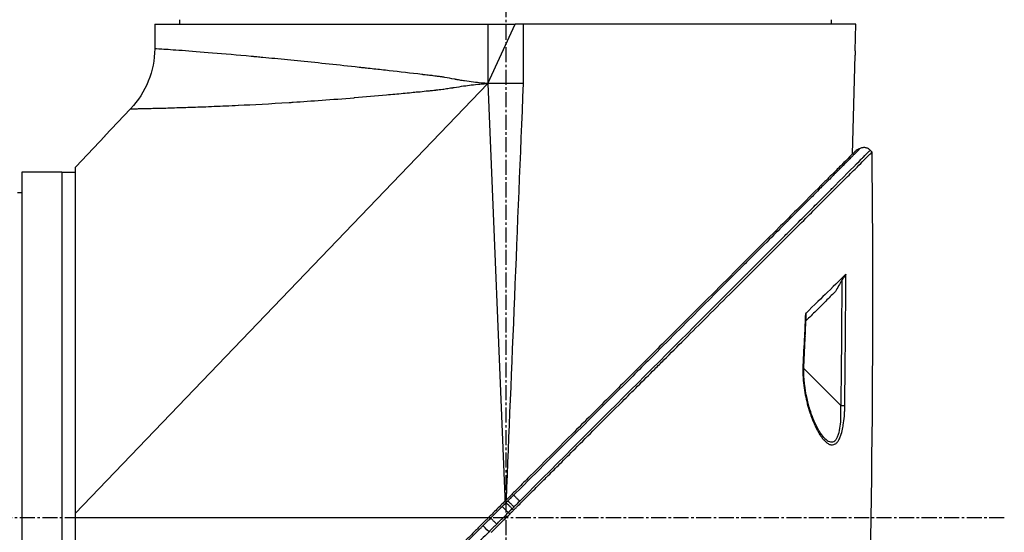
# Model space of a CAD drawing. Header units: millimetres. Extents: x 0 to 4378, y 0 to 2376.
# Tile 143 of 256: x 292 to 403, y 1587 to 1645. Entities that reach past the tile are written whole.
import ezdxf

# ---------------------------------------------------------------- set-up
doc = ezdxf.new("R2010")
doc.units = ezdxf.units.MM
doc.header["$LTSCALE"] = 0.2
doc.linetypes.add('CENTER2', pattern=[1.125, 0.75, -0.125, 0.125, -0.125])
doc.layers.add('02_Center Line', color=1, linetype='CENTER2')

# ---------------------------------------------------------------- blocks, each defined once
blk = doc.blocks.new('Blk$A45R2-4W24Z')
for p, q in [((-150.15, 1041.9), (-112.7, 1041.9)), ((-150.07, 1038.9), (-150.15, 1041.9)), ((-147.41, 1041.9), (-147.42, 1042.4)), ((-112.7, 1041.9), (-111.78, 1041.9)), ((-112.7, 1035.2), (-112.7, 1041.9)), ((-108.7, 1041.9), (-111.78, 1041.9)), ((-108.7, 1035.2), (-111.78, 1041.9)), ((-71.18, 1041.9), (-108.7, 1041.9)), ((-108.7, 1041.9), (-108.7, 1035.2)), ((-73.99, 1041.9), (-73.98, 1042.4)), ((-71.18, 1041.9), (-71.16, 1039.12)), ((-149.77, 1027.25), (-150.06, 1038.4)), ((-112.7, 1035.2), (-108.7, 1035.2)), ((-108.7, 1035.2), (-110.6, 988.58)), ((-62.2, 986.72), (-108.7, 1035.2)), ((-68.44, 1032.35), (-65.56, 1029.3)), ((-65.56, 1029.3), (-65.57, 1029.3)), ((-62.27, 1025.8), (-65.57, 1029.3)), ((-151.77, 1027.68), (-151.98, 1027.47)), ((-150.19, 1027.43), (-150.19, 1027.43)), ((-149.73, 1025.63), (-149.73, 1025.63)), ((-62.2, 1025.73), (-62.2, 986.72)), ((-60.7, 1025.2), (-62.2, 1025.2)), ((-60.7, 1025.2), (-60.7, 947.2)), ((-60.7, 1025.2), (-60.7, 947.2)), ((-60.7, 1025.2), (-56.2, 1025.2)), ((-56.2, 1025.2), (-56.2, 947.2)), ((-55.7, 1022.91), (-56.2, 1022.92)), ((-146.99, 1010.89), (-146.99, 1010.89)), ((-148.45, 998.9), (-144.27, 1003.07)), ((-111.34, 1001.88), (-111.34, 1001.88)), ((-148.89, 998.46), (-148.89, 998.46)), ((-111.15, 997.21), (-111.15, 997.21)), ((-146.54, 995.28), (-146.54, 995.28)), ((-147.55, 994.46), (-147.55, 994.46)), ((-110.6, 988.58), (-110.62, 988.1)), ((-111.43, 987.25), (-111.59, 987.09)), ((-111.15, 986.65), (-110.99, 986.81)), ((-108.72, 986.2), (-62.2, 986.2)), ((-62.2, 986.72), (-62.2, 986.2)), ((-62.2, 986.2), (-62.2, 947.2)), ((-62.2, 986.2), (-62.2, 947.2))]:
    blk.add_line(p, q)
blk.add_arc((-61.16, 1039.21), 10, 180.5, 223.2998)
for centre, major_axis, ratio, start_param, end_param in [((-62.26, 1025.81), (0.645, -0.685), 0.008693, 4.712313, 4.818503), ((-62.26, 1025.81), (-0.645, 0.685), 0.008695, 1.57072, 1.676912), ((785.76, 1050.58), (813.93, -452.4), 0.999756, 3.693419, 3.696148), ((-143.95, 1006.71), (-0.499, -0.023), 0.017721, 5.66269, 6.283185), ((766.21, 1049.66), (798.98, -438.97), 0.999758, 3.691233, 3.694845), ((-143.79, 1003.43), (-0.499, -0.025), 0.017652, 5.653988, 6.283186), ((-111.51, 987.34), (58.38, -58.45), 0.000062, 4.699287, 4.710413), ((-110.99, 986.81), (0.707, 0.707), 0.000111, 0.256124, 1.570796), ((-108.83, 984.65), (0.707, 0.708), 0.013159, 4.712381, 6.026413)]:
    blk.add_ellipse(centre, major_axis=major_axis, ratio=ratio, start_param=start_param, end_param=end_param)
for points, knots in [([(-150.07, 1038.9), (-150.07, 1038.85), (-150.07, 1038.8), (-150.06, 1038.69), (-150.06, 1038.64), (-150.06, 1038.55), (-150.06, 1038.51), (-150.06, 1038.45), (-150.06, 1038.42), (-150.06, 1038.41), (-150.06, 1038.4), (-150.06, 1038.4), (-150.06, 1038.4), (-150.06, 1038.4), (-150.06, 1038.4), (-150.06, 1038.4), (-150.06, 1038.4), (-150.06, 1038.4)], [-0.15745551, -0.15745551, -0.15745551, -0.15745551, -0.14166117, -0.14166117, -0.12412913, -0.12412913, -0.1081014, -0.1081014, -0.0880942, -0.0880942, -0.08251292, -0.08251292, -0.08028474, -0.08028474, -0.07872837, -0.07872837, -0.07872826, -0.07872826, -0.07872826, -0.07872826]), ([(-108.7, 1035.2), (-108.23, 1035.22), (-107.68, 1035.27), (-106.75, 1035.39), (-106.42, 1035.44), (-105.89, 1035.52), (-105.62, 1035.56), (-105.29, 1035.62), (-105.13, 1035.65), (-105.04, 1035.67), (-105.01, 1035.67), (-104.98, 1035.68), (-104.97, 1035.68), (-104.53, 1035.76), (-104.16, 1035.83), (-103.7, 1035.91), (-103.56, 1035.93), (-103.37, 1035.96), (-103.29, 1035.97), (-103.19, 1035.99), (-103.15, 1035.99), (-103.13, 1036), (-103.12, 1036), (-103.11, 1036), (-103.11, 1036), (-103.03, 1036.01), (-102.83, 1036.03), (-102.37, 1036.09), (-102.19, 1036.11), (-101.87, 1036.15), (-101.76, 1036.16), (-101.59, 1036.18), (-101.49, 1036.19), (-101.38, 1036.2), (-101.32, 1036.21), (-101.29, 1036.21), (-101.28, 1036.22), (-101.27, 1036.22), (-100, 1036.37), (-98.77, 1036.51), (-97, 1036.71), (-96.42, 1036.77), (-95.57, 1036.87), (-95.15, 1036.91), (-94.66, 1036.97), (-94.42, 1036.99), (-94.3, 1037.01), (-94.25, 1037.01), (-94.22, 1037.02), (-94.2, 1037.02), (-91.86, 1037.28), (-89.66, 1037.51), (-86.61, 1037.82), (-85.63, 1037.91), (-84.23, 1038.05), (-83.78, 1038.09), (-83.11, 1038.15), (-82.78, 1038.18), (-82.41, 1038.22), (-82.22, 1038.24), (-82.13, 1038.24), (-82.09, 1038.25), (-82.06, 1038.25), (-82.05, 1038.25), (-80.47, 1038.4), (-79, 1038.52), (-76.37, 1038.74), (-75.21, 1038.83), (-73.27, 1038.98), (-72.5, 1039.03), (-71.44, 1039.1), (-71.16, 1039.12), (-71.16, 1039.12)], [0, 0, 0, 0, 0.03125, 0.03125, 0.046875, 0.046875, 0.054688, 0.058594, 0.060547, 0.061523, 0.062012, 0.062012, 0.0625, 0.0625, 0.078125, 0.078125, 0.085938, 0.085938, 0.089844, 0.091797, 0.092773, 0.093262, 0.093506, 0.093506, 0.09375, 0.09375, 0.109375, 0.109375, 0.117188, 0.117188, 0.121094, 0.121094, 0.123047, 0.124023, 0.124512, 0.124878, 0.124878, 0.125, 0.125, 0.1875, 0.1875, 0.21875, 0.21875, 0.234375, 0.242188, 0.246094, 0.248047, 0.249023, 0.249023, 0.25, 0.25, 0.375, 0.375, 0.4375, 0.4375, 0.46875, 0.46875, 0.484375, 0.492188, 0.496094, 0.498047, 0.499023, 0.499023, 0.5, 0.5, 0.625, 0.625, 0.75, 0.75, 0.875, 0.875, 1, 1, 1, 1]), ([(-68.44, 1032.35), (-68.44, 1032.35), (-68.49, 1032.35), (-68.62, 1032.35), (-68.69, 1032.35), (-68.77, 1032.36), (-68.87, 1032.36), (-68.92, 1032.36), (-68.98, 1032.36), (-69.04, 1032.36), (-69.07, 1032.36), (-69.1, 1032.36), (-69.13, 1032.36), (-69.15, 1032.36), (-69.17, 1032.36), (-69.19, 1032.36), (-69.19, 1032.36), (-69.2, 1032.36), (-69.21, 1032.36), (-69.22, 1032.36), (-69.22, 1032.36), (-69.23, 1032.36), (-69.23, 1032.36), (-69.23, 1032.36), (-69.23, 1032.36), (-69.23, 1032.36), (-69.24, 1032.36), (-69.24, 1032.36), (-69.36, 1032.37), (-69.49, 1032.37), (-69.66, 1032.37), (-69.74, 1032.37), (-69.83, 1032.38), (-69.92, 1032.38), (-69.97, 1032.38), (-70.02, 1032.38), (-70.07, 1032.38), (-70.1, 1032.38), (-70.13, 1032.38), (-70.15, 1032.38), (-70.17, 1032.38), (-70.18, 1032.38), (-70.19, 1032.38), (-70.2, 1032.38), (-70.21, 1032.38), (-70.22, 1032.38), (-70.22, 1032.38), (-70.23, 1032.38), (-70.23, 1032.38), (-70.23, 1032.38), (-70.24, 1032.38), (-70.24, 1032.38), (-70.38, 1032.39), (-70.55, 1032.39), (-70.78, 1032.4), (-70.89, 1032.4), (-71.02, 1032.4), (-71.16, 1032.41), (-71.23, 1032.41), (-71.3, 1032.41), (-71.38, 1032.41), (-71.41, 1032.41), (-71.45, 1032.41), (-71.49, 1032.41), (-71.51, 1032.42), (-71.53, 1032.42), (-71.55, 1032.42), (-71.57, 1032.42), (-71.58, 1032.42), (-71.59, 1032.42), (-71.6, 1032.42), (-71.61, 1032.42), (-71.62, 1032.42), (-71.98, 1032.43), (-72.33, 1032.44), (-72.63, 1032.44), (-72.92, 1032.45), (-73.17, 1032.46), (-73.36, 1032.47), (-73.36, 1032.47), (-73.36, 1032.47), (-73.37, 1032.47), (-73.37, 1032.47), (-73.39, 1032.47), (-73.4, 1032.47), (-73.73, 1032.48), (-74.06, 1032.49), (-74.4, 1032.5), (-74.73, 1032.51), (-75.07, 1032.52), (-75.4, 1032.53), (-75.42, 1032.53), (-75.44, 1032.53), (-75.47, 1032.53), (-76.21, 1032.56), (-77.01, 1032.59), (-77.87, 1032.63), (-78.72, 1032.66), (-79.62, 1032.7), (-80.58, 1032.75), (-80.59, 1032.75), (-80.59, 1032.75), (-80.6, 1032.75), (-82.24, 1032.83), (-84.13, 1032.93), (-86.3, 1033.06), (-86.45, 1033.07), (-86.61, 1033.08), (-86.77, 1033.09), (-88.81, 1033.23), (-91.1, 1033.39), (-93.64, 1033.6), (-93.65, 1033.61), (-93.66, 1033.61), (-93.67, 1033.61), (-94.84, 1033.7), (-96.05, 1033.81), (-97.28, 1033.92), (-97.89, 1033.98), (-98.52, 1034.04), (-99.14, 1034.1), (-99.46, 1034.13), (-99.78, 1034.16), (-100.09, 1034.19), (-100.33, 1034.21), (-100.57, 1034.24), (-100.81, 1034.26), (-100.89, 1034.27), (-100.97, 1034.28), (-101.05, 1034.28), (-101.36, 1034.31), (-101.68, 1034.35), (-101.99, 1034.38), (-102.15, 1034.39), (-102.31, 1034.41), (-102.47, 1034.43), (-102.55, 1034.43), (-102.63, 1034.44), (-102.71, 1034.45), (-102.75, 1034.46), (-102.79, 1034.46), (-102.83, 1034.46), (-102.86, 1034.47), (-102.9, 1034.47), (-102.94, 1034.48), (-102.96, 1034.48), (-102.96, 1034.48), (-102.96, 1034.48), (-103.09, 1034.49), (-103.3, 1034.52), (-103.61, 1034.56), (-103.77, 1034.59), (-103.96, 1034.61), (-104.17, 1034.65), (-104.27, 1034.66), (-104.38, 1034.68), (-104.5, 1034.7), (-104.56, 1034.71), (-104.62, 1034.71), (-104.69, 1034.72), (-104.72, 1034.73), (-104.75, 1034.73), (-104.78, 1034.74), (-104.8, 1034.74), (-104.81, 1034.74), (-104.83, 1034.75), (-104.84, 1034.75), (-104.84, 1034.75), (-104.85, 1034.75), (-104.86, 1034.75), (-104.87, 1034.75), (-104.88, 1034.75), (-105.28, 1034.82), (-105.64, 1034.87), (-105.96, 1034.92), (-106.28, 1034.97), (-106.56, 1035.01), (-106.8, 1035.04), (-106.8, 1035.04), (-106.8, 1035.04), (-106.81, 1035.04), (-107.15, 1035.08), (-107.48, 1035.12), (-107.79, 1035.14), (-108.11, 1035.17), (-108.41, 1035.19), (-108.7, 1035.2)], [0, 0, 0, 0, 0.0625, 0.0625, 0.0625, 0.09375, 0.09375, 0.09375, 0.109375, 0.109375, 0.109375, 0.117187, 0.117187, 0.117187, 0.121094, 0.121094, 0.121094, 0.123047, 0.123047, 0.123047, 0.124023, 0.124023, 0.124023, 0.124512, 0.124512, 0.124512, 0.125, 0.125, 0.125, 0.15625, 0.15625, 0.15625, 0.171875, 0.171875, 0.171875, 0.179687, 0.179687, 0.179687, 0.183594, 0.183594, 0.183594, 0.185547, 0.185547, 0.185547, 0.186523, 0.186523, 0.186523, 0.187256, 0.187256, 0.187256, 0.1875, 0.1875, 0.1875, 0.21875, 0.21875, 0.21875, 0.234375, 0.234375, 0.234375, 0.242187, 0.242187, 0.242187, 0.246094, 0.246094, 0.246094, 0.248047, 0.248047, 0.248047, 0.249023, 0.249023, 0.249023, 0.25, 0.25, 0.25, 0.28125, 0.28125, 0.28125, 0.312012, 0.312012, 0.312012, 0.312378, 0.312378, 0.312378, 0.313476, 0.313476, 0.313476, 0.34375, 0.34375, 0.34375, 0.373047, 0.373047, 0.373047, 0.375, 0.375, 0.375, 0.4375, 0.4375, 0.4375, 0.499512, 0.499512, 0.499512, 0.5, 0.5, 0.5, 0.625, 0.625, 0.625, 0.633846, 0.633846, 0.633846, 0.749512, 0.749512, 0.749512, 0.75, 0.75, 0.75, 0.8125, 0.8125, 0.8125, 0.84375, 0.84375, 0.84375, 0.859375, 0.859375, 0.859375, 0.871094, 0.871094, 0.871094, 0.875, 0.875, 0.875, 0.890625, 0.890625, 0.890625, 0.898438, 0.898438, 0.898438, 0.902344, 0.902344, 0.902344, 0.904297, 0.904297, 0.904297, 0.906128, 0.906128, 0.906128, 0.907048, 0.907048, 0.907048, 0.921875, 0.921875, 0.921875, 0.929688, 0.929688, 0.929688, 0.933594, 0.933594, 0.933594, 0.935547, 0.935547, 0.935547, 0.936523, 0.936523, 0.936523, 0.937012, 0.937012, 0.937012, 0.937256, 0.937256, 0.937256, 0.9375, 0.9375, 0.9375, 0.953125, 0.953125, 0.953125, 0.968506, 0.968506, 0.968506, 0.96875, 0.96875, 0.96875, 0.984375, 0.984375, 0.984375, 1, 1, 1, 1]), ([(-111.59, 987.09), (-111.63, 987.13), (-111.68, 987.18), (-111.77, 987.27), (-111.82, 987.32), (-111.95, 987.45), (-112.05, 987.55), (-112.32, 987.82), (-112.5, 988), (-112.81, 988.31), (-112.93, 988.43), (-113.54, 989.04), (-114.03, 989.53), (-114.84, 990.34), (-115.17, 990.67), (-115.93, 991.43), (-116.36, 991.86), (-117.37, 992.87), (-117.94, 993.44), (-119.29, 994.78), (-120.05, 995.55), (-121.83, 997.33), (-122.84, 998.34), (-124.41, 999.91), (-124.99, 1000.49), (-126.21, 1001.71), (-126.85, 1002.35), (-127.84, 1003.34), (-128.18, 1003.68), (-129.3, 1004.8), (-130.07, 1005.57), (-131.71, 1007.21), (-132.57, 1008.07), (-134.4, 1009.9), (-135.36, 1010.86), (-136.79, 1012.29), (-137.29, 1012.79), (-138.69, 1014.19), (-139.59, 1015.09), (-141.27, 1016.77), (-142.06, 1017.56), (-143.48, 1018.98), (-144.12, 1019.62), (-145.28, 1020.77), (-145.79, 1021.29), (-147.15, 1022.65), (-147.94, 1023.44), (-149.16, 1024.66), (-149.64, 1025.13), (-150.36, 1025.86), (-150.64, 1026.13), (-151.05, 1026.55), (-151.21, 1026.71), (-151.56, 1027.06), (-151.71, 1027.21), (-151.87, 1027.37), (-151.91, 1027.41), (-151.95, 1027.45), (-151.96, 1027.46), (-151.97, 1027.47), (-151.97, 1027.47), (-151.97, 1027.47), (-151.97, 1027.47), (-151.97, 1027.47), (-151.98, 1027.47), (-151.98, 1027.47), (-151.98, 1027.47), (-151.98, 1027.47)], [-7.729592, -7.729592, -7.729592, -7.729592, -7.71044, -7.71044, -7.69072, -7.69072, -7.65201, -7.65201, -7.574312, -7.574312, -7.522506, -7.522506, -7.315221, -7.315221, -7.177151, -7.177151, -6.993063, -6.993063, -6.7477, -6.7477, -6.420577, -6.420577, -5.984557, -5.984557, -5.735856, -5.735856, -5.451942, -5.451942, -5.300422, -5.300422, -4.9539, -4.9539, -4.557704, -4.557704, -4.105179, -4.105179, -3.863816, -3.863816, -3.40942, -3.40942, -2.98401, -2.98401, -2.611687, -2.611687, -2.28576, -2.28576, -1.715015, -1.715015, -1.28633, -1.28633, -0.964845, -0.964845, -0.723574, -0.723574, -0.36177, -0.36177, -0.180858, -0.180858, -0.090444, -0.090444, -0.045229, -0.045229, -0.022617, -0.022617, -0.011309, -0.011309, -0.000284, -0.000284, -0.000284, -0.000284]), ([(-151.77, 1027.68), (-151.73, 1027.71), (-151.69, 1027.75), (-151.65, 1027.77), (-151.61, 1027.8), (-151.57, 1027.83), (-151.53, 1027.86), (-151.48, 1027.88), (-151.43, 1027.9), (-151.38, 1027.92), (-151.33, 1027.94), (-151.28, 1027.95), (-151.23, 1027.96), (-151.18, 1027.97), (-151.12, 1027.97), (-151.07, 1027.97), (-151.02, 1027.97), (-150.97, 1027.97), (-150.92, 1027.96), (-150.87, 1027.95), (-150.82, 1027.94), (-150.77, 1027.93), (-150.72, 1027.91), (-150.67, 1027.9), (-150.63, 1027.88)], [0.00001, 0.00001, 0.00001, 0.00001, 0.125, 0.125, 0.125, 0.25, 0.25, 0.25, 0.375, 0.375, 0.375, 0.5, 0.5, 0.5, 0.625, 0.625, 0.625, 0.75, 0.75, 0.75, 0.875, 0.875, 0.875, 1, 1, 1, 1]), ([(-112.28, 988.1), (-116.87, 992.7), (-121.34, 997.18), (-125.57, 1001.41), (-129.96, 1005.81), (-134.09, 1009.95), (-137.76, 1013.63), (-137.82, 1013.68), (-137.9, 1013.76), (-137.93, 1013.79), (-137.97, 1013.83), (-138.01, 1013.87), (-138.04, 1013.91), (-139.06, 1014.93), (-140.47, 1016.34), (-142.13, 1018.01), (-142.52, 1018.39), (-142.91, 1018.79), (-143.32, 1019.2), (-143.82, 1019.7), (-144.34, 1020.22), (-144.87, 1020.75), (-145.34, 1021.23), (-145.82, 1021.71), (-146.3, 1022.18), (-146.53, 1022.42), (-146.77, 1022.66), (-147.01, 1022.9), (-147.13, 1023.02), (-147.24, 1023.13), (-147.36, 1023.25), (-147.48, 1023.37), (-147.6, 1023.5), (-147.71, 1023.6), (-147.73, 1023.62), (-147.74, 1023.64), (-147.76, 1023.66), (-149.18, 1025.08), (-150.14, 1026.05), (-150.76, 1026.66), (-150.84, 1026.75), (-150.92, 1026.83), (-151, 1026.91), (-151.24, 1027.15), (-151.42, 1027.33), (-151.54, 1027.45), (-151.71, 1027.62), (-151.76, 1027.67), (-151.77, 1027.68)], [0, 0, 0, 0, 0.2431558, 0.2431558, 0.2431558, 0.4960937, 0.4960937, 0.4960937, 0.4998798, 0.4998798, 0.4998798, 0.5044509, 0.5044509, 0.5044509, 0.625, 0.625, 0.625, 0.6529348, 0.6529348, 0.6529348, 0.6875, 0.6875, 0.6875, 0.71875, 0.71875, 0.71875, 0.734375, 0.734375, 0.734375, 0.7421875, 0.7421875, 0.7421875, 0.75, 0.75, 0.75, 0.7513839, 0.7513839, 0.7513839, 0.8597114, 0.8597114, 0.8597114, 0.875, 0.875, 0.875, 0.9263298, 0.9263298, 0.9263298, 0.9999459, 0.9999459, 0.9999459, 0.9999459]), ([(-150.63, 1027.88), (-150.63, 1027.87), (-150.56, 1027.81), (-150.4, 1027.65), (-150.4, 1027.64), (-150.39, 1027.64), (-150.39, 1027.63), (-150.3, 1027.55), (-150.19, 1027.44), (-150.06, 1027.3), (-149.99, 1027.23), (-149.91, 1027.16), (-149.83, 1027.08), (-149.79, 1027.03), (-149.75, 1026.99), (-149.7, 1026.95), (-149.68, 1026.92), (-149.66, 1026.9), (-149.64, 1026.88), (-149.64, 1026.88), (-149.63, 1026.88), (-149.63, 1026.88), (-149.61, 1026.85), (-149.58, 1026.82), (-149.56, 1026.81), (-149.34, 1026.59), (-149.03, 1026.27), (-148.56, 1025.8), (-148.32, 1025.56), (-148.05, 1025.29), (-147.72, 1024.96), (-147.56, 1024.8), (-147.39, 1024.62), (-147.2, 1024.43), (-147.1, 1024.34), (-147.01, 1024.24), (-146.91, 1024.14), (-146.86, 1024.09), (-146.81, 1024.04), (-146.75, 1023.99), (-146.73, 1023.97), (-146.71, 1023.95), (-146.69, 1023.93), (-146.69, 1023.92), (-146.68, 1023.92), (-146.68, 1023.91), (-146.65, 1023.88), (-146.6, 1023.83), (-146.6, 1023.83), (-146.45, 1023.69), (-146.07, 1023.31), (-145.38, 1022.61), (-145.03, 1022.26), (-144.61, 1021.84), (-144.09, 1021.32), (-143.83, 1021.06), (-143.54, 1020.77), (-143.23, 1020.46), (-143.08, 1020.31), (-142.92, 1020.14), (-142.75, 1019.98), (-142.67, 1019.89), (-142.58, 1019.81), (-142.49, 1019.72), (-142.45, 1019.68), (-142.41, 1019.63), (-142.36, 1019.59), (-142.35, 1019.57), (-142.33, 1019.55), (-142.31, 1019.54), (-142.31, 1019.53), (-142.3, 1019.53), (-142.29, 1019.52), (-142.27, 1019.49), (-142.23, 1019.46), (-142.22, 1019.45), (-141.54, 1018.76), (-140.18, 1017.41), (-137.94, 1015.16), (-137.78, 1015), (-137.62, 1014.83), (-137.45, 1014.66), (-137.36, 1014.58), (-137.28, 1014.49), (-137.19, 1014.41), (-137.14, 1014.36), (-137.1, 1014.32), (-137.06, 1014.27), (-137.04, 1014.25), (-137.01, 1014.23), (-136.99, 1014.21), (-136.96, 1014.18), (-136.93, 1014.15), (-136.92, 1014.14), (-134.34, 1011.56), (-130.97, 1008.18), (-126.74, 1003.94), (-126.1, 1003.3), (-125.43, 1002.64), (-124.75, 1001.95), (-120.95, 998.15), (-116.53, 993.72), (-111.58, 988.77)], [0, 0, 0, 0, 0.06075, 0.06075, 0.06075, 0.0625, 0.0625, 0.0625, 0.09375, 0.09375, 0.09375, 0.109375, 0.109375, 0.109375, 0.117188, 0.117188, 0.117188, 0.120939, 0.120939, 0.120939, 0.121094, 0.121094, 0.121094, 0.125, 0.125, 0.125, 0.1875, 0.1875, 0.1875, 0.21875, 0.21875, 0.21875, 0.234375, 0.234375, 0.234375, 0.242188, 0.242188, 0.242188, 0.246094, 0.246094, 0.246094, 0.247666, 0.247666, 0.247666, 0.248047, 0.248047, 0.248047, 0.25, 0.25, 0.25, 0.3125, 0.3125, 0.3125, 0.34375, 0.34375, 0.34375, 0.359375, 0.359375, 0.359375, 0.367187, 0.367187, 0.367187, 0.371094, 0.371094, 0.371094, 0.373047, 0.373047, 0.373047, 0.373765, 0.373765, 0.373765, 0.374023, 0.374023, 0.374023, 0.37516, 0.37516, 0.37516, 0.484375, 0.484375, 0.484375, 0.492187, 0.492187, 0.492187, 0.496094, 0.496094, 0.496094, 0.498047, 0.498047, 0.498047, 0.498931, 0.498931, 0.498931, 0.5, 0.5, 0.5, 0.75, 0.75, 0.75, 0.788006, 0.788006, 0.788006, 1, 1, 1, 1]), ([(-150.19, 1027.66), (-150.19, 1027.66), (-150.16, 1027.63), (-150.04, 1027.52), (-149.95, 1027.43), (-149.6, 1027.08), (-149.25, 1026.73), (-148.5, 1025.98), (-148.16, 1025.64), (-147.56, 1025.04), (-147.32, 1024.8), (-146.8, 1024.28), (-146.51, 1023.99), (-145.38, 1022.86), (-144.46, 1021.93), (-142.88, 1020.36), (-142.29, 1019.77), (-138.17, 1015.65), (-133.78, 1011.26), (-128.16, 1005.64), (-127.55, 1005.03), (-125.6, 1003.08), (-124.25, 1001.73), (-121.4, 998.88), (-119.91, 997.39), (-116.78, 994.26), (-115.15, 992.62), (-113.09, 990.57), (-112.67, 990.15), (-111.93, 989.41), (-111.64, 989.12), (-111.13, 988.61), (-110.88, 988.36), (-110.53, 988.01), (-110.5, 987.98), (-110.08, 987.56), (-109.9, 987.38), (-109.53, 987.01), (-109.34, 986.82), (-109.02, 986.5), (-108.88, 986.36), (-108.65, 986.13), (-108.55, 986.03), (-108.36, 985.84), (-108.26, 985.74), (-107.87, 985.35), (-107.57, 985.05), (-106.89, 984.37), (-106.48, 983.96), (-104.43, 981.91), (-102.79, 980.27), (-99.66, 977.14), (-98.15, 975.63), (-93.93, 971.41), (-91.23, 968.71), (-88.1, 965.58), (-87.55, 965.03), (-85.96, 963.44), (-84.93, 962.41), (-82.06, 959.54), (-80.29, 957.77), (-77.97, 955.45), (-77.31, 954.79), (-76.14, 953.62), (-75.61, 953.09), (-74.67, 952.15), (-74.24, 951.72), (-73.14, 950.62), (-72.49, 949.97), (-71.5, 948.98), (-71.12, 948.6), (-70.66, 948.14), (-70.54, 948.02), (-70.24, 947.72), (-70.07, 947.55), (-69.7, 947.18), (-69.53, 947.01), (-69.35, 946.83), (-69.31, 946.79), (-69.27, 946.75), (-69.26, 946.74), (-69.25, 946.73), (-69.24, 946.72), (-69.24, 946.72), (-69.24, 946.72), (-69.24, 946.72), (-69.24, 946.72), (-69.24, 946.72), (-69.24, 946.72), (-69.24, 946.72)], [0, 0, 0, 0, 0.264332, 0.264332, 0.528758, 0.528758, 1.056139, 1.056139, 1.406505, 1.406505, 1.606603, 1.606603, 1.835356, 1.835356, 2.445847, 2.445847, 2.794554, 2.794554, 4.769924, 4.769924, 5.00797, 5.00797, 5.526041, 5.526041, 6.089229, 6.089229, 6.695329, 6.695329, 6.850985, 6.850985, 6.965758, 6.965758, 7.072004, 7.072004, 7.117238, 7.117238, 7.152898, 7.152898, 7.188974, 7.188974, 7.2161, 7.2161, 7.234487, 7.234487, 7.254339, 7.254339, 7.310164, 7.310164, 7.395171, 7.395171, 7.733586, 7.733586, 8.048233, 8.048233, 8.627304, 8.627304, 8.751092, 8.751092, 8.989797, 8.989797, 9.432477, 9.432477, 9.613385, 9.613385, 9.771568, 9.771568, 9.909899, 9.909899, 10.152258, 10.152258, 10.334616, 10.334616, 10.403043, 10.403043, 10.523121, 10.523121, 10.703617, 10.703617, 10.793786, 10.793786, 10.838901, 10.838901, 10.861447, 10.861447, 10.872715, 10.872715, 10.878346, 10.878346, 10.883825, 10.883825, 10.883825, 10.883825]), ([(-149.02, 1013.68), (-149.01, 1013.67), (-148.99, 1013.65), (-148.96, 1013.62), (-148.95, 1013.59), (-148.89, 1013.52), (-148.84, 1013.45), (-148.72, 1013.26), (-148.64, 1013.13), (-148.56, 1012.99)], [0, 0, 0, 0, 0.00895126, 0.00895126, 0.01944765, 0.01944765, 0.04220813, 0.04220813, 0.0762287, 0.0762287, 0.0762287, 0.0762287]), ([(-149.02, 1013.68), (-148.56, 1013.25), (-147.87, 1012.56), (-146.32, 1011.05), (-145.48, 1010.25), (-144.47, 1009.24)], [0.0000029, 0.0000029, 0.0000029, 0.0000029, 0.3832328, 0.3832328, 0.6375563, 0.6375563, 0.6375563, 0.6375563]), ([(-148.56, 1012.99), (-148.44, 1012.78), (-148.32, 1012.58), (-148.08, 1012.16), (-147.96, 1011.95), (-147.84, 1011.75)], [-0.1435857, -0.1435857, -0.1435857, -0.1435857, -0.0718018, -0.0718018, -0.0000074, -0.0000074, -0.0000074, -0.0000074]), ([(-147.84, 1011.75), (-147.54, 1011.44), (-147.23, 1011.13), (-146.89, 1010.8), (-146.51, 1010.41), (-146.11, 1010.01), (-145.7, 1009.6), (-145.68, 1009.58), (-145.67, 1009.57), (-145.66, 1009.56), (-145.29, 1009.19), (-144.91, 1008.82), (-144.52, 1008.43)], [0.0000092, 0.0000092, 0.0000092, 0.0000092, 0.2496691, 0.2496691, 0.2496691, 0.5366951, 0.5366951, 0.5366951, 0.5448948, 0.5448948, 0.5448948, 0.7978255, 0.7978255, 0.7978255, 0.7978255]), ([(-144.56, 1009.25), (-144.56, 1009.27), (-144.56, 1009.28), (-144.55, 1009.29), (-144.54, 1009.29), (-144.52, 1009.28), (-144.51, 1009.27), (-144.49, 1009.26), (-144.48, 1009.25), (-144.47, 1009.24)], [0.12759986, 0.12759986, 0.12759986, 0.12759986, 0.14159583, 0.14159583, 0.15768994, 0.15768994, 0.1672569, 0.1672569, 0.17680899, 0.17680899, 0.17680899, 0.17680899]), ([(-144.19, 1003.41), (-144.17, 1003.05), (-144.17, 1002.66), (-144.19, 1002.29), (-144.21, 1001.9), (-144.24, 1001.52), (-144.28, 1001.18), (-144.28, 1001.16), (-144.29, 1001.15), (-144.29, 1001.14), (-144.33, 1000.79), (-144.39, 1000.44), (-144.45, 1000.1), (-144.52, 999.77), (-144.59, 999.44), (-144.67, 999.13), (-144.67, 999.11), (-144.68, 999.09), (-144.68, 999.07), (-144.77, 998.73), (-144.87, 998.41), (-144.97, 998.09), (-145.05, 997.86), (-145.13, 997.63), (-145.22, 997.39), (-145.25, 997.31), (-145.28, 997.24), (-145.31, 997.16), (-145.39, 996.96), (-145.47, 996.77), (-145.56, 996.59), (-145.67, 996.34), (-145.78, 996.13), (-145.91, 995.9), (-145.98, 995.77), (-146.05, 995.66), (-146.12, 995.55), (-146.18, 995.46), (-146.24, 995.37), (-146.31, 995.28), (-146.39, 995.17), (-146.46, 995.08), (-146.54, 995), (-146.56, 994.98), (-146.58, 994.95), (-146.6, 994.93), (-146.65, 994.88), (-146.7, 994.83), (-146.76, 994.78), (-146.85, 994.7), (-146.93, 994.64), (-147.02, 994.59), (-147.05, 994.57), (-147.09, 994.55), (-147.12, 994.53), (-147.16, 994.51), (-147.21, 994.49), (-147.27, 994.48), (-147.31, 994.47), (-147.35, 994.46), (-147.39, 994.45), (-147.48, 994.44), (-147.56, 994.45), (-147.65, 994.48), (-147.71, 994.49), (-147.76, 994.52), (-147.82, 994.56), (-147.85, 994.57), (-147.88, 994.59), (-147.91, 994.62), (-147.99, 994.68), (-148.07, 994.76), (-148.14, 994.87), (-148.21, 994.97), (-148.28, 995.09), (-148.34, 995.22), (-148.34, 995.23), (-148.35, 995.24), (-148.35, 995.25), (-148.4, 995.37), (-148.46, 995.51), (-148.5, 995.66), (-148.58, 995.91), (-148.64, 996.18), (-148.69, 996.41), (-148.7, 996.5), (-148.72, 996.58), (-148.73, 996.67), (-148.79, 997), (-148.82, 997.35), (-148.85, 997.67), (-148.85, 997.7), (-148.85, 997.73), (-148.86, 997.77), (-148.86, 997.86), (-148.87, 997.95), (-148.87, 998.05), (-148.88, 998.13), (-148.88, 998.21), (-148.89, 998.29), (-148.89, 998.3), (-148.89, 998.31), (-148.89, 998.33), (-148.89, 998.5), (-148.9, 998.67), (-148.9, 998.9)], [0, 0, 0, 0, 0.06061, 0.06061, 0.06061, 0.122541, 0.122541, 0.122541, 0.125, 0.125, 0.125, 0.18804, 0.18804, 0.18804, 0.25, 0.25, 0.25, 0.254168, 0.254168, 0.254168, 0.323919, 0.323919, 0.323919, 0.375, 0.375, 0.375, 0.39207, 0.39207, 0.39207, 0.4375, 0.4375, 0.4375, 0.5, 0.5, 0.5, 0.533908, 0.533908, 0.533908, 0.5625, 0.5625, 0.5625, 0.59375, 0.59375, 0.59375, 0.602455, 0.602455, 0.602455, 0.625, 0.625, 0.625, 0.65625, 0.65625, 0.65625, 0.669312, 0.669312, 0.669312, 0.6875, 0.6875, 0.6875, 0.700546, 0.700546, 0.700546, 0.731289, 0.731289, 0.731289, 0.75, 0.75, 0.75, 0.759109, 0.759109, 0.759109, 0.785061, 0.785061, 0.785061, 0.81088, 0.81088, 0.81088, 0.8125, 0.8125, 0.8125, 0.835978, 0.835978, 0.835978, 0.875, 0.875, 0.875, 0.888263, 0.888263, 0.888263, 0.9375, 0.9375, 0.9375, 0.942362, 0.942362, 0.942362, 0.956225, 0.956225, 0.956225, 0.96875, 0.96875, 0.96875, 0.970886, 0.970886, 0.970886, 1, 1, 1, 1]), ([(-146.54, 995.28), (-146.38, 995.45), (-146.21, 995.68), (-145.84, 996.29), (-145.64, 996.69), (-145.18, 997.78), (-144.93, 998.51), (-144.48, 1000.34), (-144.3, 1001.49), (-144.27, 1002.9), (-144.27, 1003.15), (-144.29, 1003.4)], [0, 0, 0, 0, 0.1280207, 0.1280207, 0.2959551, 0.2959551, 0.5548107, 0.5548107, 0.9047075, 0.9047075, 0.9800568, 0.9800568, 0.9800568, 0.9800568]), ([(-146.54, 995.28), (-146.7, 995.11), (-146.87, 994.97), (-147.04, 994.88), (-147.12, 994.84), (-147.21, 994.81), (-147.29, 994.79), (-147.37, 994.78), (-147.46, 994.78), (-147.54, 994.8), (-147.62, 994.82), (-147.69, 994.86), (-147.77, 994.91), (-147.84, 994.97), (-147.91, 995.05), (-147.97, 995.14), (-148.03, 995.23), (-148.08, 995.34), (-148.13, 995.46), (-148.18, 995.58), (-148.22, 995.72), (-148.26, 995.86), (-148.33, 996.15), (-148.38, 996.47), (-148.42, 996.8), (-148.45, 997.14), (-148.46, 997.48), (-148.47, 997.83), (-148.47, 997.91), (-148.47, 998), (-148.47, 998.09), (-148.47, 998.17), (-148.47, 998.26), (-148.46, 998.34)], [0.5829555, 0.5829555, 0.5829555, 0.5829555, 0.6456407, 0.6456407, 0.6456407, 0.6779228, 0.6779228, 0.6779228, 0.7102048, 0.7102048, 0.7102048, 0.7424869, 0.7424869, 0.7424869, 0.7747689, 0.7747689, 0.7747689, 0.8070509, 0.8070509, 0.8070509, 0.839333, 0.839333, 0.839333, 0.903897, 0.903897, 0.903897, 0.9684611, 0.9684611, 0.9684611, 0.9846021, 0.9846021, 0.9846021, 1, 1, 1, 1]), ([(-111.58, 988.77), (-111.59, 988.77), (-111.61, 988.75), (-111.62, 988.74), (-111.64, 988.72), (-111.66, 988.71), (-111.68, 988.69), (-111.7, 988.66), (-111.73, 988.64), (-111.75, 988.61), (-111.78, 988.59), (-111.81, 988.56), (-111.84, 988.53), (-111.87, 988.5), (-111.91, 988.46), (-111.94, 988.43), (-111.98, 988.39), (-112.02, 988.36), (-112.05, 988.32), (-112.09, 988.28), (-112.13, 988.24), (-112.17, 988.21), (-112.2, 988.17), (-112.24, 988.13), (-112.28, 988.1)], [0, 0, 0, 0, 0.125, 0.125, 0.125, 0.25, 0.25, 0.25, 0.375, 0.375, 0.375, 0.5, 0.5, 0.5, 0.625, 0.625, 0.625, 0.75, 0.75, 0.75, 0.875, 0.875, 0.875, 1, 1, 1, 1]), ([(-110.94, 988.13), (-111.01, 988.2), (-111.08, 988.27), (-111.16, 988.35), (-111.19, 988.38), (-111.23, 988.42), (-111.26, 988.45), (-111.37, 988.56), (-111.48, 988.67), (-111.58, 988.77)], [0, 0, 0, 0, 0.33333, 0.33333, 0.33333, 0.5, 0.5, 0.5, 1, 1, 1, 1]), ([(-111.63, 987.45), (-111.59, 987.48), (-111.55, 987.52), (-111.52, 987.56), (-111.48, 987.59), (-111.44, 987.63), (-111.4, 987.67), (-111.37, 987.71), (-111.33, 987.74), (-111.3, 987.78), (-111.26, 987.81), (-111.23, 987.85), (-111.19, 987.88), (-111.16, 987.91), (-111.13, 987.94), (-111.11, 987.97), (-111.08, 987.99), (-111.05, 988.02), (-111.03, 988.04), (-111.01, 988.06), (-110.99, 988.08), (-110.98, 988.09), (-110.96, 988.11), (-110.95, 988.12), (-110.94, 988.13)], [0, 0, 0, 0, 0.125, 0.125, 0.125, 0.25, 0.25, 0.25, 0.375, 0.375, 0.375, 0.5, 0.5, 0.5, 0.625, 0.625, 0.625, 0.75, 0.75, 0.75, 0.875, 0.875, 0.875, 1, 1, 1, 1]), ([(-111.43, 987.25), (-111.39, 987.28), (-111.35, 987.32), (-111.32, 987.36), (-111.28, 987.4), (-111.24, 987.43), (-111.21, 987.47), (-111.17, 987.51), (-111.13, 987.54), (-111.1, 987.58), (-111.06, 987.61), (-111.03, 987.65), (-111, 987.68), (-110.96, 987.71), (-110.93, 987.74), (-110.91, 987.77), (-110.88, 987.8), (-110.86, 987.82), (-110.83, 987.84), (-110.81, 987.86), (-110.8, 987.88), (-110.78, 987.9), (-110.76, 987.91), (-110.75, 987.92), (-110.74, 987.93)], [0, 0, 0, 0, 0.125, 0.125, 0.125, 0.25, 0.25, 0.25, 0.375, 0.375, 0.375, 0.5, 0.5, 0.5, 0.625, 0.625, 0.625, 0.75, 0.75, 0.75, 0.875, 0.875, 0.875, 1, 1, 1, 1]), ([(-110.31, 987.5), (-110.45, 987.64), (-110.59, 987.78), (-110.73, 987.92), (-110.73, 987.92), (-110.74, 987.93), (-110.74, 987.93)], [0, 0, 0, 0, 0.96178, 0.96178, 0.96178, 1, 1, 1, 1]), ([(-110.31, 987.5), (-110.3, 987.49), (-110.3, 987.49), (-110.3, 987.49), (-109.87, 987.06), (-109.44, 986.63), (-109, 986.19)], [0, 0, 0, 0, 0.008616, 0.008616, 0.008616, 1, 1, 1, 1]), ([(-111.15, 986.65), (-111.21, 986.71), (-111.27, 986.76), (-111.32, 986.82), (-111.4, 986.89), (-111.47, 986.97), (-111.54, 987.04), (-111.56, 987.06), (-111.57, 987.07), (-111.59, 987.09)], [0, 0, 0, 0, 0.3844855, 0.3844855, 0.3844855, 0.8996816, 0.8996816, 0.8996816, 1, 1, 1, 1]), ([(-109.08, 984.58), (-109.44, 984.94), (-109.86, 985.36), (-110.52, 986.02), (-110.72, 986.22), (-111.15, 986.65)], [-0.3053506, -0.3053506, -0.3053506, -0.3053506, -0.1855765, -0.1855765, 0, 0, 0, 0]), ([(-109.69, 985.51), (-109.83, 985.66), (-109.98, 985.8), (-110.27, 986.09), (-110.41, 986.23), (-110.7, 986.52), (-110.85, 986.67), (-110.99, 986.81)], [0, 0, 0, 0, 0.332984, 0.332984, 0.66214, 0.66214, 1, 1, 1, 1]), ([(-109, 986.19), (-109.01, 986.18), (-109.03, 986.17), (-109.04, 986.16), (-109.06, 986.14), (-109.08, 986.12), (-109.1, 986.1), (-109.12, 986.08), (-109.14, 986.06), (-109.17, 986.03), (-109.2, 986), (-109.22, 985.97), (-109.26, 985.94), (-109.29, 985.91), (-109.32, 985.88), (-109.36, 985.84), (-109.39, 985.81), (-109.43, 985.77), (-109.47, 985.73), (-109.5, 985.7), (-109.54, 985.66), (-109.58, 985.62), (-109.62, 985.58), (-109.65, 985.55), (-109.69, 985.51)], [0, 0, 0, 0, 0.125, 0.125, 0.125, 0.25, 0.25, 0.25, 0.375, 0.375, 0.375, 0.5, 0.5, 0.5, 0.625, 0.625, 0.625, 0.75, 0.75, 0.75, 0.875, 0.875, 0.875, 1, 1, 1, 1]), ([(-108.14, 985.33), (-108.29, 985.48), (-108.43, 985.62), (-108.56, 985.75), (-108.56, 985.75), (-108.57, 985.76), (-108.57, 985.76), (-108.73, 985.92), (-108.87, 986.05), (-109, 986.19)], [0, 0, 0, 0, 0.4462026, 0.4462026, 0.4462026, 0.4637704, 0.4637704, 0.4637704, 1, 1, 1, 1]), ([(-109.69, 985.51), (-109.54, 985.37), (-109.4, 985.22), (-109.25, 985.08), (-109.11, 984.93), (-108.96, 984.79), (-108.82, 984.64)], [0, 0, 0, 0, 0.501604, 0.501604, 0.501604, 1, 1, 1, 1]), ([(-108.82, 984.64), (-108.24, 984.06), (-107.66, 983.48), (-107.08, 982.91), (-105.92, 981.75), (-104.77, 980.59), (-103.61, 979.44), (-102.46, 978.29), (-101.31, 977.14), (-100.17, 976), (-99.02, 974.86), (-97.89, 973.73), (-96.76, 972.6), (-96.41, 972.25), (-96.06, 971.9), (-95.72, 971.56), (-94.94, 970.79), (-94.17, 970.02), (-93.41, 969.25), (-92.3, 968.15), (-91.2, 967.05), (-90.12, 965.98), (-89.89, 965.74), (-89.66, 965.51), (-89.42, 965.28), (-89.39, 965.24), (-89.35, 965.21), (-89.32, 965.17), (-89.05, 964.9), (-88.78, 964.64), (-88.52, 964.37), (-88.31, 964.17), (-88.1, 963.96), (-87.9, 963.76), (-87.64, 963.5), (-87.39, 963.25), (-87.14, 963), (-87.08, 962.94), (-87, 962.86), (-86.94, 962.8), (-86.88, 962.74), (-86.82, 962.69), (-86.8, 962.66), (-86.75, 962.61), (-86.67, 962.54), (-86.57, 962.43), (-86.47, 962.33), (-86.34, 962.2), (-86.18, 962.04), (-86.17, 962.03), (-86.16, 962.03), (-86.16, 962.02), (-86.08, 961.95), (-86.01, 961.87), (-85.92, 961.79), (-85.83, 961.7), (-85.72, 961.58), (-85.65, 961.51), (-85.56, 961.42), (-85.47, 961.34), (-85.39, 961.25), (-85.21, 961.07), (-85.04, 960.91), (-84.89, 960.75), (-84.83, 960.7), (-84.77, 960.64), (-84.72, 960.58), (-84.68, 960.55), (-84.66, 960.53), (-84.62, 960.49), (-84.6, 960.47), (-84.58, 960.45), (-84.55, 960.41), (-84.35, 960.21), (-84.16, 960.03), (-83.99, 959.86), (-83.95, 959.82), (-83.91, 959.78), (-83.87, 959.74), (-83.58, 959.45), (-83.33, 959.2), (-83.13, 959), (-82.89, 958.77), (-82.71, 958.59), (-82.59, 958.46), (-82.52, 958.39), (-82.47, 958.34), (-82.43, 958.3), (-82.43, 958.3), (-82.41, 958.28), (-82.39, 958.26), (-82.35, 958.22), (-82.27, 958.14), (-82.22, 958.09), (-82.14, 958.02), (-82.07, 957.95), (-82, 957.88), (-81.88, 957.76), (-81.77, 957.64), (-81.67, 957.54), (-81.55, 957.42), (-81.44, 957.32), (-81.35, 957.23), (-81.31, 957.19), (-81.28, 957.15), (-81.24, 957.12), (-81.22, 957.1), (-81.22, 957.09), (-81.21, 957.08), (-81.2, 957.08), (-81.19, 957.07), (-81.18, 957.05), (-81.13, 957.01), (-81.06, 956.93), (-80.96, 956.84), (-80.91, 956.79), (-80.86, 956.74), (-80.81, 956.68), (-80.63, 956.51), (-80.45, 956.33), (-80.33, 956.21), (-80.21, 956.09), (-80.13, 956.01), (-80.07, 955.95), (-80.06, 955.94), (-80, 955.88), (-79.96, 955.84), (-79.92, 955.8), (-79.88, 955.76), (-79.84, 955.72), (-79.77, 955.65), (-79.69, 955.58), (-79.62, 955.5), (-79.6, 955.49), (-79.59, 955.47), (-79.57, 955.45), (-79.45, 955.33), (-79.33, 955.21), (-79.21, 955.1), (-79.1, 954.99), (-79, 954.88), (-78.9, 954.78), (-78.64, 954.53), (-78.42, 954.31), (-78.24, 954.13), (-78.17, 954.05), (-78.1, 953.99), (-78.04, 953.93), (-78, 953.89), (-77.97, 953.86), (-77.94, 953.83), (-77.91, 953.8), (-77.9, 953.79), (-77.85, 953.74), (-77.75, 953.64), (-77.65, 953.54), (-77.55, 953.44), (-77.35, 953.24), (-77.15, 953.04), (-76.95, 952.84), (-76.56, 952.45), (-76.17, 952.07), (-75.8, 951.7), (-75.79, 951.69), (-75.77, 951.67), (-75.76, 951.66), (-75.59, 951.49), (-75.42, 951.32), (-75.25, 951.15), (-75.16, 951.06), (-75.07, 950.98), (-74.98, 950.89), (-74.94, 950.84), (-74.88, 950.79), (-74.86, 950.77), (-74.84, 950.74), (-74.82, 950.72), (-74.8, 950.7), (-74.74, 950.65), (-74.69, 950.6), (-74.63, 950.54), (-74.49, 950.4), (-74.33, 950.24), (-74.16, 950.07), (-73.98, 949.89), (-73.79, 949.7), (-73.59, 949.5), (-73.22, 949.13), (-72.81, 948.73), (-72.38, 948.3), (-72.18, 948.11), (-71.98, 947.91), (-71.78, 947.71), (-71.64, 947.57), (-71.51, 947.43), (-71.37, 947.3), (-71.29, 947.22), (-71.2, 947.13), (-71.12, 947.05), (-71.09, 947.03), (-71.07, 947), (-71.04, 946.97), (-70.99, 946.92), (-70.94, 946.87), (-70.9, 946.84), (-70.8, 946.73), (-70.7, 946.63), (-70.6, 946.54), (-70.54, 946.48), (-70.48, 946.42), (-70.42, 946.36), (-70.24, 946.18), (-70.07, 946.02), (-69.93, 945.88), (-69.79, 945.74), (-69.67, 945.62), (-69.58, 945.53), (-69.48, 945.44), (-69.41, 945.37), (-69.37, 945.32), (-69.34, 945.3), (-69.33, 945.28), (-69.31, 945.27)], [0, 0, 0, 0, 0.032845, 0.032845, 0.032845, 0.098514, 0.098514, 0.098514, 0.164155, 0.164155, 0.164155, 0.229765, 0.229765, 0.229765, 0.25, 0.25, 0.25, 0.295338, 0.295338, 0.295338, 0.360817, 0.360817, 0.360817, 0.375, 0.375, 0.375, 0.377162, 0.377162, 0.377162, 0.393509, 0.393509, 0.393509, 0.40625, 0.40625, 0.40625, 0.421875, 0.421875, 0.421875, 0.42593, 0.42593, 0.42593, 0.429688, 0.429688, 0.429688, 0.4375, 0.4375, 0.4375, 0.445313, 0.445313, 0.445313, 0.445664, 0.445664, 0.445664, 0.449219, 0.449219, 0.449219, 0.453125, 0.453125, 0.453125, 0.458169, 0.458169, 0.458169, 0.46875, 0.46875, 0.46875, 0.472656, 0.472656, 0.472656, 0.475217, 0.475217, 0.475217, 0.476563, 0.476563, 0.476563, 0.484375, 0.484375, 0.484375, 0.486257, 0.486257, 0.486257, 0.5, 0.5, 0.5, 0.515625, 0.515625, 0.515625, 0.523438, 0.523438, 0.523438, 0.52457, 0.52457, 0.52457, 0.527344, 0.527344, 0.527344, 0.53125, 0.53125, 0.53125, 0.538372, 0.538372, 0.538372, 0.546875, 0.546875, 0.546875, 0.550781, 0.550781, 0.550781, 0.552734, 0.552734, 0.552734, 0.554688, 0.554688, 0.554688, 0.560068, 0.560068, 0.560068, 0.5625, 0.5625, 0.5625, 0.570313, 0.570313, 0.570313, 0.578125, 0.578125, 0.578125, 0.580078, 0.580078, 0.580078, 0.582031, 0.582031, 0.582031, 0.585938, 0.585938, 0.585938, 0.586848, 0.586848, 0.586848, 0.59375, 0.59375, 0.59375, 0.600497, 0.600497, 0.600497, 0.618038, 0.618038, 0.618038, 0.625, 0.625, 0.625, 0.628906, 0.628906, 0.628906, 0.632813, 0.632813, 0.632813, 0.640625, 0.640625, 0.640625, 0.65625, 0.65625, 0.65625, 0.6875, 0.6875, 0.6875, 0.688623, 0.688623, 0.688623, 0.703125, 0.703125, 0.703125, 0.710938, 0.710938, 0.710938, 0.714844, 0.714844, 0.714844, 0.71875, 0.71875, 0.71875, 0.727865, 0.727865, 0.727865, 0.75, 0.75, 0.75, 0.772382, 0.772382, 0.772382, 0.8125, 0.8125, 0.8125, 0.831023, 0.831023, 0.831023, 0.84375, 0.84375, 0.84375, 0.851563, 0.851563, 0.851563, 0.854072, 0.854072, 0.854072, 0.859375, 0.859375, 0.859375, 0.875, 0.875, 0.875, 0.885308, 0.885308, 0.885308, 0.918094, 0.918094, 0.918094, 0.950853, 0.950853, 0.950853, 0.983613, 0.983613, 0.983613, 1, 1, 1, 1])]:
    blk.add_open_spline(points, degree=3, knots=knots)
for points in [[(-110.78, 988.26), (-111.39, 1003.09), (-112.03, 1018.73), (-112.7, 1035.2)], [(-151.06, 954.09), (-151.92, 978.54), (-152.22, 1003.01), (-151.98, 1027.47)], [(-150.63, 1027.88), (-150.48, 1027.81), (-150.33, 1027.74), (-150.19, 1027.66)], [(-150.19, 1027.66), (-150.19, 1027.66), (-150.19, 1027.66), (-149.77, 1027.25)], [(-148.9, 998.9), (-148.96, 1003.82), (-149, 1008.75), (-149.02, 1013.68)], [(-148.56, 1012.99), (-148.55, 1008.29), (-148.51, 1003.59), (-148.45, 998.9)], [(-144.44, 1006.69), (-144.48, 1007.55), (-144.52, 1008.4), (-144.56, 1009.25)], [(-144.29, 1003.4), (-144.34, 1004.5), (-144.39, 1005.59), (-144.44, 1006.69)], [(-148.45, 998.9), (-148.63, 998.89), (-148.83, 998.89), (-148.9, 998.9)], [(-148.46, 998.34), (-148.46, 998.52), (-148.45, 998.71), (-148.45, 998.9)], [(-111.63, 987.45), (-111.56, 987.38), (-111.49, 987.31), (-111.43, 987.25)], [(-110.74, 987.93), (-110.81, 988), (-110.88, 988.06), (-110.94, 988.13)]]:
    blk.add_open_spline(points, degree=3)
for points, weights, knots in [([(-110.99, 986.81), (-111.13, 986.95), (-111.27, 987.09), (-111.42, 987.24), (-111.42, 987.24), (-111.43, 987.25)], [1, 1.00000000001, 1.00000000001, 1.00000000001, 1.00000000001, 1], [0, 0, 0, 0, 0.96178, 0.96178, 1, 1, 1, 1]), ([(-69.1, 946.37), (-69.11, 946.38), (-69.14, 946.41), (-69.22, 946.49), (-69.32, 946.59), (-69.46, 946.73), (-69.69, 946.95), (-70.04, 947.3), (-70.58, 947.84), (-71.14, 948.4), (-71.77, 949.02), (-72.46, 949.71), (-73.19, 950.43), (-73.96, 951.21), (-74.63, 951.88), (-75.48, 952.72), (-76.36, 953.6), (-77.29, 954.52), (-78.09, 955.32), (-78.74, 955.97), (-79.59, 956.82), (-80.69, 957.91), (-81.77, 958.99), (-82.68, 959.9), (-83.37, 960.59), (-84.06, 961.28), (-84.77, 961.99), (-85.48, 962.7), (-86.11, 963.32), (-86.74, 963.96), (-87.49, 964.7), (-88.34, 965.55), (-89.07, 966.28), (-89.88, 967.09), (-90.95, 968.16), (-92.41, 969.62), (-93.96, 971.16), (-95.52, 972.72), (-97.61, 974.81), (-100.26, 977.46), (-103.42, 980.61), (-106.05, 983.24), (-107.61, 984.8), (-108.14, 985.33)], [1.00000090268, 1.00000090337, 1.00000090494, 1.00000090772, 1.0000009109, 1.00000091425, 1.00000091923, 1.00000092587, 1.00000093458, 1.00000094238, 1.00000095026, 1.00000095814, 1.00000096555, 1.00000097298, 1.00000097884, 1.00000098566, 1.00000099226, 1.00000099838, 1.00000100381, 1.00000100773, 1.00000101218, 1.00000101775, 1.00000102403, 1.00000102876, 1.00000103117, 1.00000103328, 1.00000103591, 1.00000103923, 1.00000104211, 1.0000010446, 1.00000104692, 1.00000104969, 1.00000105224, 1.00000105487, 1.00000105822, 1.00000106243, 1.00000106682, 1.00000107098, 1.00000107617, 1.00000108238, 1.00000108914, 1.0000010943, 1.00000109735, 1.00000109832], [0, 0, 0, 0, 0.0151525, 0.0292941, 0.044451, 0.0596102, 0.074777, 0.1051282, 0.1355082, 0.1659319, 0.1842014, 0.2146819, 0.2441937, 0.2594697, 0.2900562, 0.3053613, 0.3329363, 0.3636151, 0.3789659, 0.3943189, 0.4127549, 0.4414743, 0.4723959, 0.487904, 0.5032925, 0.5187091, 0.5341501, 0.5495914, 0.5650106, 0.5745174, 0.5899446, 0.6123468, 0.6277921, 0.6355162, 0.6625597, 0.6934739, 0.7244066, 0.7553455, 0.7862944, 0.8482151, 0.9101575, 0.9695323, 1, 1, 1, 1])]:
    blk.add_rational_spline(points, weights, degree=3, knots=knots)
at = {"layer": '02_Center Line', "ltscale": 11.288275}
for p, q in [((-110.7, 1151.05), (-110.7, 925.92)), ((-166.87, 986.2), (75.27, 986.2))]:
    blk.add_line(p, q, dxfattribs=at)

msp = doc.modelspace()

# ---------------------------------------------------------------- block references
at = {"xscale": -1}
msp.add_blockref('Blk$A45R2-4W24Z', (235.724, 602.257), dxfattribs=at)

doc.saveas('drawing.dxf')
